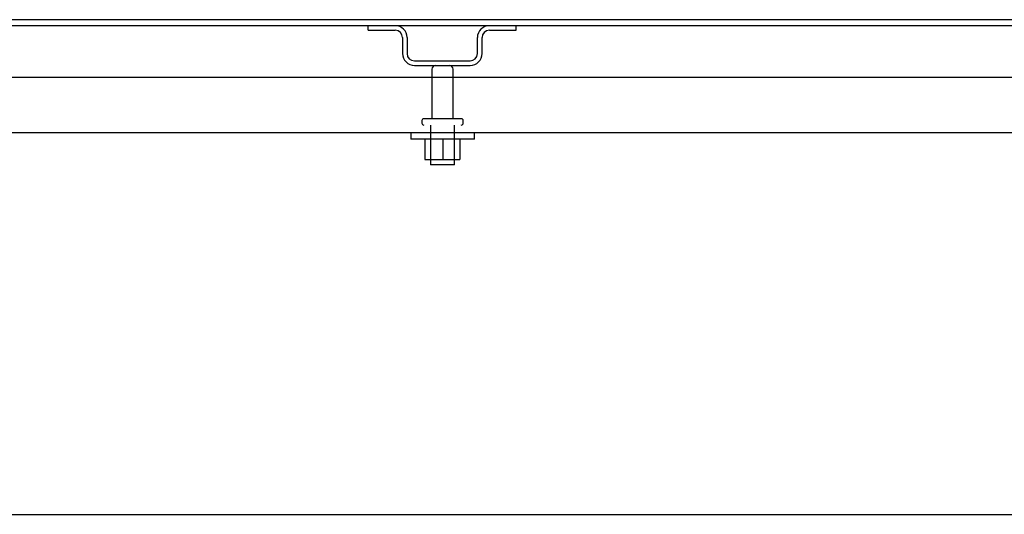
# Model space of a CAD drawing. Header units: inches. Extents: x 1 to 359, y -2 to 239.
# Tile 38 of 51: x 92 to 108, y 213 to 221. Entities that reach past the tile are written whole.
import ezdxf
from ezdxf.lldxf.tags import DXFTag

# ---------------------------------------------------------------- set-up
doc = ezdxf.new("R2010")
doc.units = ezdxf.units.IN
doc.header["$MEASUREMENT"] = 0
for name, color, linetype in [('COM43132', 7, 'Continuous'), ('COM55738-22', 7, 'Continuous'), ('COM70112-1', 7, 'Continuous'), ('COM70217', 7, 'Continuous'), ('COM71181-1', 7, 'Continuous'), ('Default', 7, 'Continuous'), ('NTS166105', 7, 'Continuous'), ('STD26089', 7, 'Continuous'), ('WAF25059', 7, 'Continuous')]:
    doc.layers.add(name, color=color, linetype=linetype)
tags = doc.linetypes.add('HIDDEN2', pattern=[0.1875, 0.125, -0.0625]).pattern_tags.tags
tags[6:7] = [DXFTag(74, 4), DXFTag(75, 0), DXFTag(340, '0'), DXFTag(46, 0.0), DXFTag(50, 0.0), DXFTag(44, 0.0), DXFTag(45, 0.0)]
tags[4:5] = [DXFTag(74, 4), DXFTag(75, 0), DXFTag(340, '0'), DXFTag(46, 0.0), DXFTag(50, 0.0), DXFTag(44, 0.0), DXFTag(45, 0.0)]

# ---------------------------------------------------------------- blocks, each defined once
blk = doc.blocks.new('SE')
at = {"layer": 'COM43132', "color": 7, "linetype": 'HIDDEN2'}
for p, q in [((120.905, 220.068), (77.155, 220.068)), ((120.845, 219.193), (77.215, 219.193))]:
    blk.add_line(p, q, dxfattribs=at)
at = {"layer": 'COM55738-22', "color": 7, "linetype": 'HIDDEN2'}
for p, q in [((97.862, 220.808), (97.862, 220.88)), ((100.187, 220.808), (100.187, 220.88)), ((97.862, 220.808), (98.284, 220.808)), ((98.4, 220.693), (98.4, 220.443)), ((98.472, 220.693), (98.472, 220.443)), ((99.578, 220.443), (99.578, 220.693)), ((99.65, 220.443), (99.65, 220.693)), ((99.765, 220.808), (100.187, 220.808)), ((98.587, 220.327), (99.462, 220.327)), ((98.587, 220.255), (99.462, 220.255))]:
    blk.add_line(p, q, dxfattribs=at)
for centre, radius, start, end in [((98.284, 220.693), 0.188, 0, 90), ((99.765, 220.693), 0.188, 90, 180), ((98.284, 220.693), 0.116, 0, 90), ((99.765, 220.693), 0.115, 90, 180), ((98.587, 220.443), 0.187, 180, 270), ((98.587, 220.443), 0.116, 180, 270), ((99.462, 220.443), 0.116, 270, 0), ((99.462, 220.443), 0.188, 270, 0)]:
    blk.add_arc(centre, radius, start, end, dxfattribs=at)
at = {"layer": 'COM70112-1', "color": 7, "linetype": 'Continuous'}
blk.add_line((122.968, 220.88), (75.095, 220.88), dxfattribs=at)
at = {"layer": 'COM70217', "color": 7, "linetype": 'HIDDEN2'}
blk.add_line((79.156, 213.195), (118.906, 213.195), dxfattribs=at)
at = {"layer": 'COM71181-1', "color": 7, "linetype": 'Continuous'}
blk.add_line((122.92, 220.975), (75.143, 220.975), dxfattribs=at)
at = {"layer": 'NTS166105', "color": 7, "linetype": 'HIDDEN2'}
for p, q in [((98.753, 219.097), (98.753, 218.777)), ((99.032, 219.097), (99.032, 218.777)), ((99.303, 219.097), (99.303, 218.777)), ((98.753, 218.777), (99.032, 218.777)), ((99.032, 218.777), (99.303, 218.777))]:
    blk.add_line(p, q, dxfattribs=at)
at = {"layer": 'STD26089', "color": 7, "linetype": 'HIDDEN2'}
for p, q in [((98.863, 220.195), (98.863, 219.418)), ((99.195, 219.418), (99.195, 220.195)), ((98.704, 219.388), (98.704, 219.348)), ((99.324, 219.418), (98.734, 219.418)), ((98.842, 219.318), (98.842, 218.693)), ((99.217, 218.693), (99.217, 219.318)), ((99.354, 219.348), (99.354, 219.388)), ((99.217, 218.693), (98.842, 218.693))]:
    blk.add_line(p, q, dxfattribs=at)
for centre, radius, start, end in [((98.923, 220.195), 0.06, 90, 180), ((99.135, 220.195), 0.06, 0, 90), ((98.734, 219.388), 0.03, 90, 180), ((98.734, 219.348), 0.03, 180, 270), ((99.324, 219.388), 0.03, 0, 90), ((99.324, 219.348), 0.03, 270, 0)]:
    blk.add_arc(centre, radius, start, end, dxfattribs=at)
at = {"layer": 'WAF25059', "color": 7, "linetype": 'HIDDEN2'}
for p, q in [((98.529, 219.193), (98.529, 219.097)), ((99.529, 219.097), (99.529, 219.193)), ((99.529, 219.097), (98.529, 219.097))]:
    blk.add_line(p, q, dxfattribs=at)

msp = doc.modelspace()

# ---------------------------------------------------------------- block references
at = {"layer": 'Default'}
msp.add_blockref('SE', (0, 0), dxfattribs=at)

doc.saveas('drawing.dxf')
